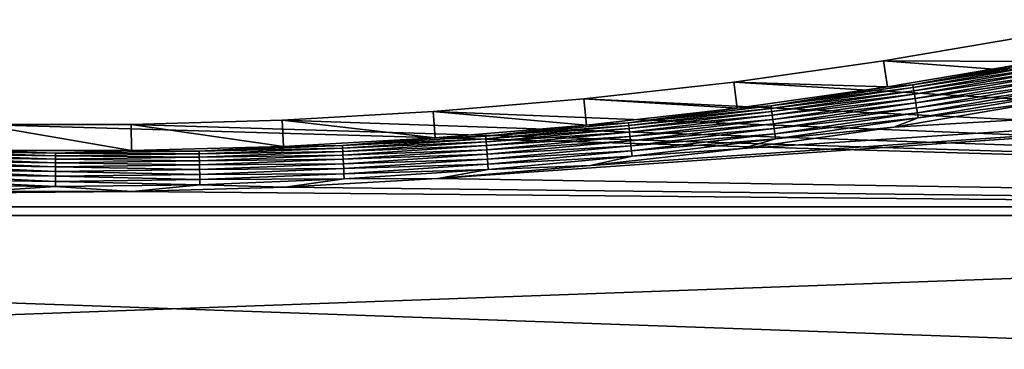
# Model space of a CAD drawing. Extents: x -320 to 320, y -695 to 695.
# Tile 159 of 169: x -4 to 99, y 479 to 514. Entities that reach past the tile are written whole.
import ezdxf

# ---------------------------------------------------------------- set-up
doc = ezdxf.new("R2010")
doc.units = 0
doc.header["$LTSCALE"] = 50.062222
for name, color, linetype in [('1', 7, 'CONTINUOUS'), ('2', 7, 'CONTINUOUS'), ('21', 7, 'CONTINUOUS'), ('51', 7, 'CONTINUOUS')]:
    doc.layers.add(name, color=color, linetype=linetype)

msp = doc.modelspace()

# ---------------------------------------------------------------- linework, layer by layer
at = {"layer": '1', "color": 7, "linetype": 'CONTINUOUS'}
for points in [[(101.79, 512.04), (287.99, 494.18), (86.27, 509.4), (101.79, 512.04)], [(86.27, 509.4), (287.99, 494.18), (70.68, 507.19), (86.27, 509.4)], [(70.68, 507.19), (287.99, 494.18), (55.03, 505.43), (70.68, 507.19)], [(55.03, 505.43), (287.99, 494.18), (39.34, 504.11), (55.03, 505.43)], [(39.34, 504.11), (287.99, 494.18), (23.61, 503.22), (39.34, 504.11)], [(287.99, 494.18), (-287.99, 494.18), (-7.87, 502.78), (287.99, 494.18)], [(7.87, 502.78), (287.99, 494.18), (-7.87, 502.78), (7.87, 502.78)], [(23.61, 503.22), (287.99, 494.18), (7.87, 502.78), (23.61, 503.22)], [(-290.63, 473.7), (-287.99, 494.18), (290.63, 473.7), (-290.63, 473.7)], [(290.63, 473.7), (-287.99, 494.18), (287.99, 494.18), (290.63, 473.7)]]:
    msp.add_3dface(points, dxfattribs=at)
at = {"layer": '2', "color": 7, "linetype": 'CONTINUOUS'}
for points in [[(55.72, 498.47, 11), (39.83, 497.13, 11), (278.3, 513.7, 11), (55.72, 498.47, 11)], [(278.3, 513.7, 11), (39.83, 497.13, 11), (281.05, 493.27, 11), (278.3, 513.7, 11)], [(71.56, 500.25, 11), (55.72, 498.47, 11), (278.3, 513.7, 11), (71.56, 500.25, 11)], [(87.35, 502.48, 11), (71.56, 500.25, 11), (278.3, 513.7, 11), (87.35, 502.48, 11)], [(103.06, 505.15, 11), (87.35, 502.48, 11), (278.3, 513.7, 11), (103.06, 505.15, 11)], [(39.83, 497.13, 11), (23.91, 496.23, 11), (281.05, 493.27, 11), (39.83, 497.13, 11)], [(7.97, 495.78, 11), (-7.97, 495.78, 11), (-281.05, 493.27, 11), (7.97, 495.78, 11)], [(281.05, 493.27, 11), (7.97, 495.78, 11), (-281.05, 493.27, 11), (281.05, 493.27, 11)], [(23.91, 496.23, 11), (7.97, 495.78, 11), (281.05, 493.27, 11), (23.91, 496.23, 11)], [(283.69, 472.83, 11), (281.05, 493.27, 11), (-283.69, 472.83, 11), (283.69, 472.83, 11)], [(-283.69, 472.83, 11), (281.05, 493.27, 11), (-281.05, 493.27, 11), (-283.69, 472.83, 11)]]:
    msp.add_3dface(points, dxfattribs=at)
at = {"layer": '21', "color": 7, "linetype": 'CONTINUOUS'}
for points in [[(101.79, 512.04), (86.27, 509.4), (102.29, 509.34, 7.97), (101.79, 512.04)], [(86.27, 509.4), (70.68, 507.19), (86.69, 506.69, 7.97), (86.27, 509.4)], [(102.29, 509.34, 7.97), (86.27, 509.4), (86.69, 506.69, 7.97), (102.29, 509.34, 7.97)], [(70.68, 507.19), (55.03, 505.43), (71.02, 504.47, 7.97), (70.68, 507.19)], [(86.69, 506.69, 7.97), (70.68, 507.19), (71.02, 504.47, 7.97), (86.69, 506.69, 7.97)], [(55.03, 505.43), (39.34, 504.11), (55.3, 502.7, 7.97), (55.03, 505.43)], [(71.02, 504.47, 7.97), (55.03, 505.43), (55.3, 502.7, 7.97), (71.02, 504.47, 7.97)], [(39.34, 504.11), (23.61, 503.22), (39.53, 501.37, 7.97), (39.34, 504.11)], [(55.3, 502.7, 7.97), (39.34, 504.11), (39.53, 501.37, 7.97), (55.3, 502.7, 7.97)], [(7.91, 500.04, 7.97), (-7.87, 502.78), (-7.91, 500.04, 7.97), (7.91, 500.04, 7.97)], [(7.87, 502.78), (-7.87, 502.78), (7.91, 500.04, 7.97), (7.87, 502.78)], [(23.61, 503.22), (7.87, 502.78), (23.73, 500.48, 7.97), (23.61, 503.22)], [(23.73, 500.48, 7.97), (7.87, 502.78), (7.91, 500.04, 7.97), (23.73, 500.48, 7.97)], [(39.53, 501.37, 7.97), (23.61, 503.22), (23.73, 500.48, 7.97), (39.53, 501.37, 7.97)]]:
    msp.add_3dface(points, dxfattribs=at)
at = {"layer": '51', "color": 7, "linetype": 'CONTINUOUS'}
for points in [[(102.29, 509.34, 7.97), (86.69, 506.69, 7.97), (89.33, 506.89, 8.48), (102.29, 509.34, 7.97)], [(102.29, 509.34, 7.97), (89.33, 506.89, 8.48), (104.06, 509.45, 8.48), (102.29, 509.34, 7.97)], [(89.33, 506.89, 8.48), (104.11, 509.18, 8.96), (104.06, 509.45, 8.48), (89.33, 506.89, 8.48)], [(89.37, 506.62, 8.96), (104.11, 509.18, 8.96), (89.33, 506.89, 8.48), (89.37, 506.62, 8.96)], [(89.37, 506.62, 8.96), (104.17, 508.85, 9.41), (104.11, 509.18, 8.96), (89.37, 506.62, 8.96)], [(89.43, 506.29, 9.41), (104.17, 508.85, 9.41), (89.37, 506.62, 8.96), (89.43, 506.29, 9.41)], [(89.43, 506.29, 9.41), (104.24, 508.47, 9.81), (104.17, 508.85, 9.41), (89.43, 506.29, 9.41)], [(89.49, 505.91, 9.81), (104.24, 508.47, 9.81), (89.43, 506.29, 9.41), (89.49, 505.91, 9.81)], [(89.49, 505.91, 9.81), (104.32, 508.05, 10.16), (104.24, 508.47, 9.81), (89.49, 505.91, 9.81)], [(89.56, 505.48, 10.16), (104.32, 508.05, 10.16), (89.49, 505.91, 9.81), (89.56, 505.48, 10.16)], [(89.56, 505.48, 10.16), (104.41, 507.58, 10.46), (104.32, 508.05, 10.16), (89.56, 505.48, 10.16)], [(86.69, 506.69, 7.97), (74.54, 504.72, 8.48), (89.33, 506.89, 8.48), (86.69, 506.69, 7.97)], [(74.54, 504.72, 8.48), (89.37, 506.62, 8.96), (89.33, 506.89, 8.48), (74.54, 504.72, 8.48)], [(89.63, 505.01, 10.46), (104.41, 507.58, 10.46), (89.56, 505.48, 10.16), (89.63, 505.01, 10.46)], [(89.63, 505.01, 10.46), (104.5, 507.09, 10.69), (104.41, 507.58, 10.46), (89.63, 505.01, 10.46)], [(89.71, 504.51, 10.69), (104.5, 507.09, 10.69), (89.63, 505.01, 10.46), (89.71, 504.51, 10.69)], [(89.71, 504.51, 10.69), (104.6, 506.56, 10.86), (104.5, 507.09, 10.69), (89.71, 504.51, 10.69)], [(86.69, 506.69, 7.97), (71.02, 504.47, 7.97), (74.54, 504.72, 8.48), (86.69, 506.69, 7.97)], [(74.57, 504.44, 8.96), (89.37, 506.62, 8.96), (74.54, 504.72, 8.48), (74.57, 504.44, 8.96)], [(74.57, 504.44, 8.96), (89.43, 506.29, 9.41), (89.37, 506.62, 8.96), (74.57, 504.44, 8.96)], [(74.62, 504.11, 9.41), (89.43, 506.29, 9.41), (74.57, 504.44, 8.96), (74.62, 504.11, 9.41)], [(74.62, 504.11, 9.41), (89.49, 505.91, 9.81), (89.43, 506.29, 9.41), (74.62, 504.11, 9.41)], [(74.67, 503.73, 9.81), (89.49, 505.91, 9.81), (74.62, 504.11, 9.41), (74.67, 503.73, 9.81)], [(74.67, 503.73, 9.81), (89.56, 505.48, 10.16), (89.49, 505.91, 9.81), (74.67, 503.73, 9.81)], [(89.8, 503.99, 10.86), (104.6, 506.56, 10.86), (89.71, 504.51, 10.69), (89.8, 503.99, 10.86)], [(89.8, 503.99, 10.86), (104.7, 506.03, 10.97), (104.6, 506.56, 10.86), (89.8, 503.99, 10.86)], [(89.88, 503.45, 10.97), (104.7, 506.03, 10.97), (89.8, 503.99, 10.86), (89.88, 503.45, 10.97)], [(89.88, 503.45, 10.97), (103.06, 505.15, 11), (104.7, 506.03, 10.97), (89.88, 503.45, 10.97)], [(74.73, 503.3, 10.16), (89.56, 505.48, 10.16), (74.67, 503.73, 9.81), (74.73, 503.3, 10.16)], [(74.73, 503.3, 10.16), (89.63, 505.01, 10.46), (89.56, 505.48, 10.16), (74.73, 503.3, 10.16)], [(74.79, 502.83, 10.46), (89.63, 505.01, 10.46), (74.73, 503.3, 10.16), (74.79, 502.83, 10.46)], [(74.79, 502.83, 10.46), (89.71, 504.51, 10.69), (89.63, 505.01, 10.46), (74.79, 502.83, 10.46)], [(87.35, 502.48, 11), (103.06, 505.15, 11), (89.88, 503.45, 10.97), (87.35, 502.48, 11)], [(71.02, 504.47, 7.97), (55.3, 502.7, 7.97), (59.69, 502.94, 8.48), (71.02, 504.47, 7.97)], [(71.02, 504.47, 7.97), (59.69, 502.94, 8.48), (74.54, 504.72, 8.48), (71.02, 504.47, 7.97)], [(59.69, 502.94, 8.48), (74.57, 504.44, 8.96), (74.54, 504.72, 8.48), (59.69, 502.94, 8.48)], [(59.72, 502.66, 8.96), (74.57, 504.44, 8.96), (59.69, 502.94, 8.48), (59.72, 502.66, 8.96)], [(59.72, 502.66, 8.96), (74.62, 504.11, 9.41), (74.57, 504.44, 8.96), (59.72, 502.66, 8.96)], [(59.76, 502.33, 9.41), (74.62, 504.11, 9.41), (59.72, 502.66, 8.96), (59.76, 502.33, 9.41)], [(59.76, 502.33, 9.41), (74.67, 503.73, 9.81), (74.62, 504.11, 9.41), (59.76, 502.33, 9.41)], [(74.86, 502.33, 10.69), (89.71, 504.51, 10.69), (74.79, 502.83, 10.46), (74.86, 502.33, 10.69)], [(74.86, 502.33, 10.69), (89.8, 503.99, 10.86), (89.71, 504.51, 10.69), (74.86, 502.33, 10.69)], [(74.93, 501.8, 10.86), (89.8, 503.99, 10.86), (74.86, 502.33, 10.69), (74.93, 501.8, 10.86)], [(74.93, 501.8, 10.86), (89.88, 503.45, 10.97), (89.8, 503.99, 10.86), (74.93, 501.8, 10.86)], [(55.3, 502.7, 7.97), (44.81, 501.55, 8.48), (59.69, 502.94, 8.48), (55.3, 502.7, 7.97)], [(44.81, 501.55, 8.48), (59.72, 502.66, 8.96), (59.69, 502.94, 8.48), (44.81, 501.55, 8.48)], [(59.8, 501.95, 9.81), (74.67, 503.73, 9.81), (59.76, 502.33, 9.41), (59.8, 501.95, 9.81)], [(59.8, 501.95, 9.81), (74.73, 503.3, 10.16), (74.67, 503.73, 9.81), (59.8, 501.95, 9.81)], [(59.84, 501.52, 10.16), (74.73, 503.3, 10.16), (59.8, 501.95, 9.81), (59.84, 501.52, 10.16)], [(59.84, 501.52, 10.16), (74.79, 502.83, 10.46), (74.73, 503.3, 10.16), (59.84, 501.52, 10.16)], [(59.89, 501.05, 10.46), (74.79, 502.83, 10.46), (59.84, 501.52, 10.16), (59.89, 501.05, 10.46)], [(59.89, 501.05, 10.46), (74.86, 502.33, 10.69), (74.79, 502.83, 10.46), (59.89, 501.05, 10.46)], [(75, 501.26, 10.97), (89.88, 503.45, 10.97), (74.93, 501.8, 10.86), (75, 501.26, 10.97)], [(75, 501.26, 10.97), (87.35, 502.48, 11), (89.88, 503.45, 10.97), (75, 501.26, 10.97)], [(55.3, 502.7, 7.97), (39.53, 501.37, 7.97), (44.81, 501.55, 8.48), (55.3, 502.7, 7.97)], [(44.83, 501.28, 8.96), (59.72, 502.66, 8.96), (44.81, 501.55, 8.48), (44.83, 501.28, 8.96)], [(44.83, 501.28, 8.96), (59.76, 502.33, 9.41), (59.72, 502.66, 8.96), (44.83, 501.28, 8.96)], [(44.85, 500.95, 9.41), (59.76, 502.33, 9.41), (44.83, 501.28, 8.96), (44.85, 500.95, 9.41)], [(44.85, 500.95, 9.41), (59.8, 501.95, 9.81), (59.76, 502.33, 9.41), (44.85, 500.95, 9.41)], [(44.89, 500.56, 9.81), (59.8, 501.95, 9.81), (44.85, 500.95, 9.41), (44.89, 500.56, 9.81)], [(44.89, 500.56, 9.81), (59.84, 501.52, 10.16), (59.8, 501.95, 9.81), (44.89, 500.56, 9.81)], [(59.95, 500.54, 10.69), (74.86, 502.33, 10.69), (59.89, 501.05, 10.46), (59.95, 500.54, 10.69)], [(59.95, 500.54, 10.69), (74.93, 501.8, 10.86), (74.86, 502.33, 10.69), (59.95, 500.54, 10.69)], [(60, 500.02, 10.86), (74.93, 501.8, 10.86), (59.95, 500.54, 10.69), (60, 500.02, 10.86)], [(60, 500.02, 10.86), (75, 501.26, 10.97), (74.93, 501.8, 10.86), (60, 500.02, 10.86)], [(71.56, 500.25, 11), (87.35, 502.48, 11), (75, 501.26, 10.97), (71.56, 500.25, 11)], [(39.53, 501.37, 7.97), (23.73, 500.48, 7.97), (29.89, 500.56, 8.48), (39.53, 501.37, 7.97)], [(39.53, 501.37, 7.97), (29.89, 500.56, 8.48), (44.81, 501.55, 8.48), (39.53, 501.37, 7.97)], [(29.89, 500.56, 8.48), (44.83, 501.28, 8.96), (44.81, 501.55, 8.48), (29.89, 500.56, 8.48)], [(29.9, 500.29, 8.96), (44.83, 501.28, 8.96), (29.89, 500.56, 8.48), (29.9, 500.29, 8.96)], [(29.9, 500.29, 8.96), (44.85, 500.95, 9.41), (44.83, 501.28, 8.96), (29.9, 500.29, 8.96)], [(29.92, 499.96, 9.41), (44.85, 500.95, 9.41), (29.9, 500.29, 8.96), (29.92, 499.96, 9.41)], [(29.92, 499.96, 9.41), (44.89, 500.56, 9.81), (44.85, 500.95, 9.41), (29.92, 499.96, 9.41)], [(44.92, 500.13, 10.16), (59.84, 501.52, 10.16), (44.89, 500.56, 9.81), (44.92, 500.13, 10.16)], [(44.92, 500.13, 10.16), (59.89, 501.05, 10.46), (59.84, 501.52, 10.16), (44.92, 500.13, 10.16)], [(44.96, 499.66, 10.46), (59.89, 501.05, 10.46), (44.92, 500.13, 10.16), (44.96, 499.66, 10.46)], [(44.96, 499.66, 10.46), (59.95, 500.54, 10.69), (59.89, 501.05, 10.46), (44.96, 499.66, 10.46)], [(60.06, 499.47, 10.97), (75, 501.26, 10.97), (60, 500.02, 10.86), (60.06, 499.47, 10.97)], [(60.06, 499.47, 10.97), (71.56, 500.25, 11), (75, 501.26, 10.97), (60.06, 499.47, 10.97)], [(-14.97, 499.36, 9.41), (0, 499.16, 9.41), (-14.96, 499.69, 8.96), (-14.97, 499.36, 9.41)], [(-14.96, 499.69, 8.96), (0, 499.5, 8.96), (-14.95, 499.97, 8.48), (-14.96, 499.69, 8.96)], [(-14.96, 499.69, 8.96), (0, 499.16, 9.41), (0, 499.5, 8.96), (-14.96, 499.69, 8.96)], [(-7.91, 500.04, 7.97), (-14.95, 499.97, 8.48), (0, 499.77, 8.48), (-7.91, 500.04, 7.97)], [(-14.95, 499.97, 8.48), (0, 499.5, 8.96), (0, 499.77, 8.48), (-14.95, 499.97, 8.48)], [(7.91, 500.04, 7.97), (-7.91, 500.04, 7.97), (0, 499.77, 8.48), (7.91, 500.04, 7.97)], [(7.91, 500.04, 7.97), (0, 499.77, 8.48), (14.95, 499.97, 8.48), (7.91, 500.04, 7.97)], [(0, 499.77, 8.48), (14.96, 499.69, 8.96), (14.95, 499.97, 8.48), (0, 499.77, 8.48)], [(0, 499.5, 8.96), (14.96, 499.69, 8.96), (0, 499.77, 8.48), (0, 499.5, 8.96)], [(0, 499.5, 8.96), (14.97, 499.36, 9.41), (14.96, 499.69, 8.96), (0, 499.5, 8.96)], [(23.73, 500.48, 7.97), (7.91, 500.04, 7.97), (14.95, 499.97, 8.48), (23.73, 500.48, 7.97)], [(23.73, 500.48, 7.97), (14.95, 499.97, 8.48), (29.89, 500.56, 8.48), (23.73, 500.48, 7.97)], [(14.95, 499.97, 8.48), (29.9, 500.29, 8.96), (29.89, 500.56, 8.48), (14.95, 499.97, 8.48)], [(14.96, 499.69, 8.96), (29.9, 500.29, 8.96), (14.95, 499.97, 8.48), (14.96, 499.69, 8.96)], [(14.96, 499.69, 8.96), (29.92, 499.96, 9.41), (29.9, 500.29, 8.96), (14.96, 499.69, 8.96)], [(14.97, 499.36, 9.41), (29.92, 499.96, 9.41), (14.96, 499.69, 8.96), (14.97, 499.36, 9.41)], [(14.97, 499.36, 9.41), (29.94, 499.57, 9.81), (29.92, 499.96, 9.41), (14.97, 499.36, 9.41)], [(29.94, 499.57, 9.81), (44.89, 500.56, 9.81), (29.92, 499.96, 9.41), (29.94, 499.57, 9.81)], [(29.94, 499.57, 9.81), (44.92, 500.13, 10.16), (44.89, 500.56, 9.81), (29.94, 499.57, 9.81)], [(29.96, 499.14, 10.16), (44.92, 500.13, 10.16), (29.94, 499.57, 9.81), (29.96, 499.14, 10.16)], [(29.96, 499.14, 10.16), (44.96, 499.66, 10.46), (44.92, 500.13, 10.16), (29.96, 499.14, 10.16)], [(29.99, 498.66, 10.46), (44.96, 499.66, 10.46), (29.96, 499.14, 10.16), (29.99, 498.66, 10.46)], [(29.99, 498.66, 10.46), (45, 499.15, 10.69), (44.96, 499.66, 10.46), (29.99, 498.66, 10.46)], [(45, 499.15, 10.69), (59.95, 500.54, 10.69), (44.96, 499.66, 10.46), (45, 499.15, 10.69)], [(45, 499.15, 10.69), (60, 500.02, 10.86), (59.95, 500.54, 10.69), (45, 499.15, 10.69)], [(45.04, 498.62, 10.86), (60, 500.02, 10.86), (45, 499.15, 10.69), (45.04, 498.62, 10.86)], [(45.04, 498.62, 10.86), (60.06, 499.47, 10.97), (60, 500.02, 10.86), (45.04, 498.62, 10.86)], [(55.72, 498.47, 11), (71.56, 500.25, 11), (60.06, 499.47, 10.97), (55.72, 498.47, 11)], [(-14.99, 498.54, 10.16), (0, 498.34, 10.16), (-14.98, 498.97, 9.81), (-14.99, 498.54, 10.16)], [(-14.98, 498.97, 9.81), (0, 498.78, 9.81), (-14.97, 499.36, 9.41), (-14.98, 498.97, 9.81)], [(-14.98, 498.97, 9.81), (0, 498.34, 10.16), (0, 498.78, 9.81), (-14.98, 498.97, 9.81)], [(-14.97, 499.36, 9.41), (0, 498.78, 9.81), (0, 499.16, 9.41), (-14.97, 499.36, 9.41)], [(0, 499.16, 9.41), (14.97, 499.36, 9.41), (0, 499.5, 8.96), (0, 499.16, 9.41)], [(0, 499.16, 9.41), (14.98, 498.97, 9.81), (14.97, 499.36, 9.41), (0, 499.16, 9.41)], [(0, 498.78, 9.81), (14.98, 498.97, 9.81), (0, 499.16, 9.41), (0, 498.78, 9.81)], [(0, 498.78, 9.81), (14.99, 498.54, 10.16), (14.98, 498.97, 9.81), (0, 498.78, 9.81)], [(0, 498.34, 10.16), (14.99, 498.54, 10.16), (0, 498.78, 9.81), (0, 498.34, 10.16)], [(14.98, 498.97, 9.81), (29.94, 499.57, 9.81), (14.97, 499.36, 9.41), (14.98, 498.97, 9.81)], [(14.98, 498.97, 9.81), (29.96, 499.14, 10.16), (29.94, 499.57, 9.81), (14.98, 498.97, 9.81)], [(14.99, 498.54, 10.16), (29.96, 499.14, 10.16), (14.98, 498.97, 9.81), (14.99, 498.54, 10.16)], [(14.99, 498.54, 10.16), (29.99, 498.66, 10.46), (29.96, 499.14, 10.16), (14.99, 498.54, 10.16)], [(15, 498.07, 10.46), (29.99, 498.66, 10.46), (14.99, 498.54, 10.16), (15, 498.07, 10.46)], [(15, 498.07, 10.46), (30.02, 498.16, 10.69), (29.99, 498.66, 10.46), (15, 498.07, 10.46)], [(30.02, 498.16, 10.69), (45, 499.15, 10.69), (29.99, 498.66, 10.46), (30.02, 498.16, 10.69)], [(30.02, 498.16, 10.69), (45.04, 498.62, 10.86), (45, 499.15, 10.69), (30.02, 498.16, 10.69)], [(30.04, 497.63, 10.86), (45.04, 498.62, 10.86), (30.02, 498.16, 10.69), (30.04, 497.63, 10.86)], [(30.04, 497.63, 10.86), (45.08, 498.08, 10.97), (45.04, 498.62, 10.86), (30.04, 497.63, 10.86)], [(45.08, 498.08, 10.97), (60.06, 499.47, 10.97), (45.04, 498.62, 10.86), (45.08, 498.08, 10.97)], [(45.08, 498.08, 10.97), (55.72, 498.47, 11), (60.06, 499.47, 10.97), (45.08, 498.08, 10.97)], [(-15.01, 497.56, 10.69), (0, 497.36, 10.69), (-15, 498.07, 10.46), (-15.01, 497.56, 10.69)], [(-15, 498.07, 10.46), (0, 497.87, 10.46), (-14.99, 498.54, 10.16), (-15, 498.07, 10.46)], [(-15, 498.07, 10.46), (0, 497.36, 10.69), (0, 497.87, 10.46), (-15, 498.07, 10.46)], [(-14.99, 498.54, 10.16), (0, 497.87, 10.46), (0, 498.34, 10.16), (-14.99, 498.54, 10.16)], [(0, 498.34, 10.16), (15, 498.07, 10.46), (14.99, 498.54, 10.16), (0, 498.34, 10.16)], [(0, 497.87, 10.46), (15, 498.07, 10.46), (0, 498.34, 10.16), (0, 497.87, 10.46)], [(0, 497.87, 10.46), (15.01, 497.56, 10.69), (15, 498.07, 10.46), (0, 497.87, 10.46)], [(0, 497.36, 10.69), (15.01, 497.56, 10.69), (0, 497.87, 10.46), (0, 497.36, 10.69)], [(15.01, 497.56, 10.69), (30.02, 498.16, 10.69), (15, 498.07, 10.46), (15.01, 497.56, 10.69)], [(15.01, 497.56, 10.69), (30.04, 497.63, 10.86), (30.02, 498.16, 10.69), (15.01, 497.56, 10.69)], [(15.03, 497.03, 10.86), (30.04, 497.63, 10.86), (15.01, 497.56, 10.69), (15.03, 497.03, 10.86)], [(15.03, 497.03, 10.86), (30.07, 497.08, 10.97), (30.04, 497.63, 10.86), (15.03, 497.03, 10.86)], [(30.07, 497.08, 10.97), (45.08, 498.08, 10.97), (30.04, 497.63, 10.86), (30.07, 497.08, 10.97)], [(30.07, 497.08, 10.97), (39.83, 497.13, 11), (45.08, 498.08, 10.97), (30.07, 497.08, 10.97)], [(39.83, 497.13, 11), (55.72, 498.47, 11), (45.08, 498.08, 10.97), (39.83, 497.13, 11)], [(-15.04, 496.48, 10.97), (0, 496.28, 10.97), (-15.03, 497.03, 10.86), (-15.04, 496.48, 10.97)], [(-15.03, 497.03, 10.86), (0, 496.83, 10.86), (-15.01, 497.56, 10.69), (-15.03, 497.03, 10.86)], [(-15.03, 497.03, 10.86), (0, 496.28, 10.97), (0, 496.83, 10.86), (-15.03, 497.03, 10.86)], [(-15.01, 497.56, 10.69), (0, 496.83, 10.86), (0, 497.36, 10.69), (-15.01, 497.56, 10.69)], [(0, 497.36, 10.69), (15.03, 497.03, 10.86), (15.01, 497.56, 10.69), (0, 497.36, 10.69)], [(0, 496.83, 10.86), (15.03, 497.03, 10.86), (0, 497.36, 10.69), (0, 496.83, 10.86)], [(0, 496.83, 10.86), (15.04, 496.48, 10.97), (15.03, 497.03, 10.86), (0, 496.83, 10.86)], [(0, 496.28, 10.97), (15.04, 496.48, 10.97), (0, 496.83, 10.86), (0, 496.28, 10.97)], [(15.04, 496.48, 10.97), (30.07, 497.08, 10.97), (15.03, 497.03, 10.86), (15.04, 496.48, 10.97)], [(15.04, 496.48, 10.97), (23.91, 496.23, 11), (30.07, 497.08, 10.97), (15.04, 496.48, 10.97)], [(23.91, 496.23, 11), (39.83, 497.13, 11), (30.07, 497.08, 10.97), (23.91, 496.23, 11)], [(-15.04, 496.48, 10.97), (-7.97, 495.78, 11), (0, 496.28, 10.97), (-15.04, 496.48, 10.97)], [(-7.97, 495.78, 11), (7.97, 495.78, 11), (0, 496.28, 10.97), (-7.97, 495.78, 11)], [(0, 496.28, 10.97), (7.97, 495.78, 11), (15.04, 496.48, 10.97), (0, 496.28, 10.97)], [(7.97, 495.78, 11), (23.91, 496.23, 11), (15.04, 496.48, 10.97), (7.97, 495.78, 11)]]:
    msp.add_3dface(points, dxfattribs=at)

doc.saveas('drawing.dxf')
